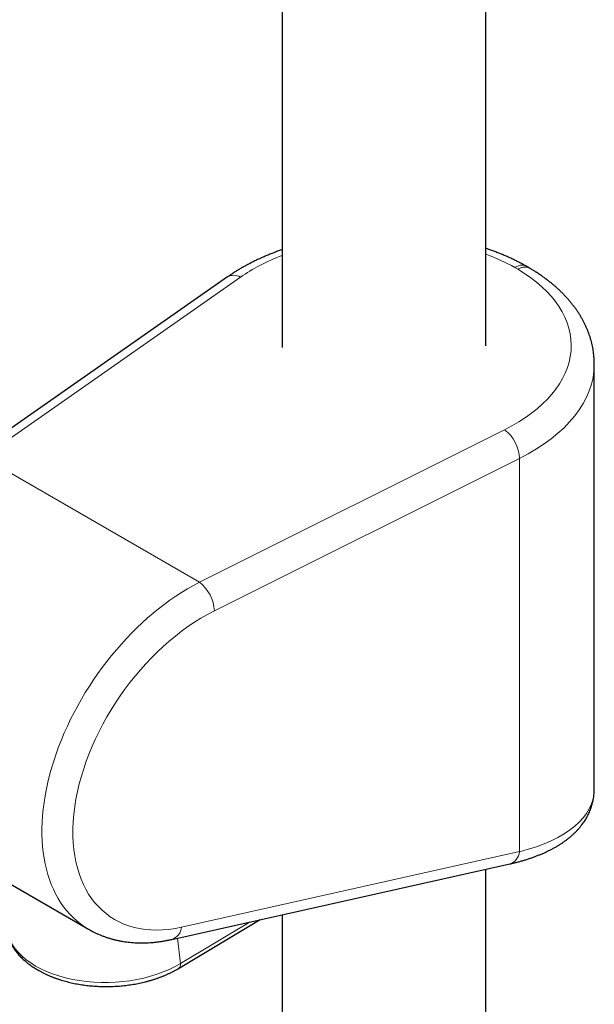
# Model space of a CAD drawing. Header units: millimetres. Extents: x 8 to 976, y 12 to 967.
# Tile 166 of 256: x 836 to 886, y 306 to 392. Entities that reach past the tile are written whole.
import ezdxf

# ---------------------------------------------------------------- set-up
doc = ezdxf.new("R2010")
doc.units = ezdxf.units.MM

msp = doc.modelspace()

# ---------------------------------------------------------------- linework, layer by layer
at = {"color": 7, "linetype": 'Continuous', "lineweight": 30}
for p, q in [((858.944, 597.329), (858.944, 363.067)), ((876.744, 363.189), (876.744, 593.643)), ((880.578, 369.994), (880.29, 370.16)), ((854.169, 369.222), (831.661, 353.481)), ((880.577, 369.993), (880.583, 369.99)), ((886.236, 324.483), (886.236, 361.608)), ((824.468, 322.345), (842.031, 312.206)), ((849.308, 311.32), (878.849, 317.921)), ((876.744, 110.295), (876.744, 317.451)), ((858.944, 313.473), (858.944, 111.347)), ((849.874, 308.777), (857.039, 313.048))]:
    msp.add_line(p, q, dxfattribs=at)
at = {"color": 252, "linetype": 'Continuous', "lineweight": 0}
for p, q in [((879.555, 369.889), (879.28, 370.048)), ((855.298, 369.206), (832.791, 353.465)), ((851.714, 342.541), (878.396, 355.872)), ((832.791, 353.465), (851.714, 342.541)), ((879.703, 353.366), (853.02, 340.035)), ((879.703, 353.366), (879.703, 318.991)), ((850.162, 312.39), (879.703, 318.991)), ((850.069, 309.228), (856.142, 312.847)), ((850.069, 309.228), (849.802, 311.431))]:
    msp.add_line(p, q, dxfattribs=at)
for centre, radius, start, end in [((854.72, 368.258), 1.111, 58.63678, 119.77101), ((876.349, 353.211), 3.357, 2.64533, 52.42464), ((849.667, 339.88), 3.357, 2.64546, 52.42453), ((878.447, 319.118), 1.263, 288.60464, 354.21055), ((848.905, 312.517), 1.263, 288.60312, 354.21066), ((849.581, 309.171), 0.491, 306.58736, 6.60746)]:
    msp.add_arc(centre, radius, start, end, dxfattribs=at)
for centre, major_axis, ratio, start_param, end_param in [((867.828, 363.118), (16.391, 0.171), 0.584112, 2.137447, 2.434771), ((867.828, 363.118), (16.391, 0.171), 0.584112, 0.791196, 0.989527), ((867.828, 363.118), (16.391, 0.171), 0.584112, 5.407035, 7.050611), ((867.844, 361.495), (18.391, 0.171), 0.583374, 5.407711, 6.277784), ((851.88, 327.669), (10.272, 15.198), 0.619116, 0.841079, 3.185464), ((853.169, 326.786), (9.282, 13.457), 0.623924, 0.847345, 3.734358), ((867.844, 326.826), (18.347, -2.916), 0.440963, 5.483088, 6.353151), ((843.748, 312.877), (8.959, 0.27), 0.593625, 3.195384, 5.477572)]:
    msp.add_ellipse(centre, major_axis=major_axis, ratio=ratio, start_param=start_param, end_param=end_param, dxfattribs=at)
at = {"color": 7, "linetype": 'Continuous', "lineweight": 30}
for points, knots in [([(858.944, 371.603), (858.899, 371.588), (858.737, 371.532), (858.462, 371.431), (858.12, 371.301), (857.783, 371.166), (857.449, 371.027), (857.121, 370.882), (856.797, 370.733), (856.478, 370.58), (856.165, 370.422), (855.856, 370.259), (855.553, 370.092), (855.256, 369.921), (854.964, 369.745), (854.678, 369.565), (854.413, 369.391), (854.245, 369.275), (854.169, 369.222)], [0, 0, 0, 0, 0.025372, 0.09081, 0.156289, 0.221806, 0.287364, 0.35296, 0.418593, 0.484261, 0.549962, 0.615694, 0.68145, 0.747229, 0.813022, 0.878824, 0.944625, 1, 1, 1, 1]), ([(880.285, 370.163), (880.276, 370.168), (880.169, 370.229), (879.959, 370.343), (879.653, 370.504), (879.342, 370.66), (879.026, 370.811), (878.704, 370.958), (878.378, 371.1), (878.047, 371.238), (877.711, 371.371), (877.371, 371.499), (877.049, 371.614), (876.838, 371.685), (876.744, 371.717)], [0, 0, 0, 0, 0.00804, 0.099964, 0.191863, 0.283747, 0.375608, 0.467441, 0.559239, 0.650997, 0.742713, 0.834384, 0.926007, 1, 1, 1, 1]), ([(880.284, 370.163), (880.286, 370.162), (880.288, 370.161), (880.29, 370.16), (880.29, 370.16)], [0, 0, 0, 0, 0.725541, 1, 1, 1, 1]), ([(886.235, 361.608), (886.235, 361.664), (886.235, 361.804), (886.225, 362.03), (886.207, 362.284), (886.18, 362.538), (886.145, 362.791), (886.101, 363.043), (886.048, 363.295), (885.988, 363.546), (885.918, 363.796), (885.84, 364.044), (885.754, 364.292), (885.659, 364.539), (885.556, 364.784), (885.445, 365.027), (885.324, 365.269), (885.196, 365.51), (885.059, 365.749), (884.914, 365.985), (884.76, 366.22), (884.598, 366.452), (884.428, 366.683), (884.25, 366.91), (884.063, 367.135), (883.869, 367.358), (883.667, 367.577), (883.457, 367.794), (883.239, 368.007), (883.014, 368.217), (882.781, 368.423), (882.541, 368.626), (882.294, 368.826), (882.04, 369.021), (881.779, 369.213), (881.512, 369.401), (881.238, 369.585), (880.957, 369.764), (880.739, 369.899), (880.612, 369.973), (880.583, 369.99)], [0, 0, 0, 0, 0.0169882, 0.0427526, 0.0685165, 0.0942918, 0.1200907, 0.1459249, 0.171806, 0.1977451, 0.2237527, 0.2498384, 0.2760113, 0.3022794, 0.3286499, 0.3551287, 0.3817207, 0.4084294, 0.4352573, 0.4622054, 0.4892738, 0.5164608, 0.5437639, 0.5711795, 0.5987028, 0.6263283, 0.6540497, 0.6818601, 0.7097523, 0.7377185, 0.7657511, 0.7938425, 0.8219849, 0.8501712, 0.8783944, 0.9066477, 0.9349251, 0.963221, 0.9915301, 1, 1, 1, 1]), ([(878.849, 317.921), (878.905, 317.934), (879.067, 317.971), (879.333, 318.035), (879.645, 318.116), (879.951, 318.201), (880.253, 318.291), (880.55, 318.386), (880.841, 318.485), (881.127, 318.59), (881.407, 318.699), (881.681, 318.812), (881.949, 318.931), (882.211, 319.054), (882.467, 319.183), (882.715, 319.316), (882.956, 319.453), (883.19, 319.595), (883.416, 319.742), (883.634, 319.893), (883.844, 320.048), (884.046, 320.207), (884.238, 320.37), (884.422, 320.537), (884.597, 320.706), (884.763, 320.88), (884.92, 321.056), (885.068, 321.234), (885.206, 321.416), (885.336, 321.6), (885.457, 321.786), (885.569, 321.975), (885.672, 322.166), (885.766, 322.359), (885.852, 322.553), (885.929, 322.749), (885.997, 322.947), (886.056, 323.147), (886.108, 323.348), (886.15, 323.55), (886.184, 323.754), (886.21, 323.959), (886.227, 324.164), (886.236, 324.34), (886.235, 324.447), (886.235, 324.485)], [0, 0, 0, 0, 0.013345, 0.039017, 0.064731, 0.090496, 0.116308, 0.142164, 0.168059, 0.193987, 0.219939, 0.245907, 0.271873, 0.297821, 0.323731, 0.349582, 0.37535, 0.401007, 0.426526, 0.451876, 0.47703, 0.501958, 0.526637, 0.551045, 0.575165, 0.598986, 0.622502, 0.645712, 0.668622, 0.69124, 0.71358, 0.735658, 0.757494, 0.77911, 0.800528, 0.821772, 0.842868, 0.863842, 0.884719, 0.905525, 0.926286, 0.947029, 0.967772, 0.988539, 1, 1, 1, 1]), ([(834.811, 312.324), (834.811, 312.319), (834.818, 312.255), (834.838, 312.132), (834.872, 311.955), (834.915, 311.78), (834.967, 311.606), (835.027, 311.432), (835.095, 311.261), (835.172, 311.09), (835.257, 310.922), (835.351, 310.755), (835.453, 310.59), (835.563, 310.427), (835.681, 310.267), (835.807, 310.109), (835.941, 309.954), (836.084, 309.802), (836.233, 309.653), (836.391, 309.507), (836.556, 309.364), (836.728, 309.226), (836.906, 309.091), (837.092, 308.96), (837.284, 308.833), (837.482, 308.71), (837.686, 308.592), (837.896, 308.478), (838.112, 308.368), (838.332, 308.263), (838.558, 308.163), (838.789, 308.067), (839.024, 307.977), (839.263, 307.891), (839.506, 307.81), (839.754, 307.734), (840.004, 307.662), (840.259, 307.596), (840.516, 307.535), (840.776, 307.479), (841.039, 307.428), (841.305, 307.382), (841.572, 307.341), (841.842, 307.306), (842.113, 307.276), (842.385, 307.25), (842.659, 307.231), (842.934, 307.216), (843.21, 307.206), (843.486, 307.202), (843.763, 307.203), (844.039, 307.209), (844.315, 307.221), (844.591, 307.238), (844.866, 307.26), (845.14, 307.287), (845.412, 307.319), (845.684, 307.357), (845.953, 307.399), (846.221, 307.447), (846.486, 307.5), (846.749, 307.558), (847.01, 307.621), (847.267, 307.689), (847.521, 307.762), (847.772, 307.84), (848.02, 307.923), (848.263, 308.011), (848.503, 308.103), (848.738, 308.2), (848.968, 308.302), (849.194, 308.409), (849.415, 308.52), (849.627, 308.633), (849.779, 308.72), (849.859, 308.768), (849.874, 308.777)], [0, 0, 0, 0, 0.00102, 0.013846, 0.026691, 0.039568, 0.052487, 0.065457, 0.078489, 0.091589, 0.104763, 0.118017, 0.131353, 0.144771, 0.158271, 0.17185, 0.185504, 0.199227, 0.213014, 0.226858, 0.24075, 0.254683, 0.26865, 0.282644, 0.296658, 0.310687, 0.324725, 0.338768, 0.352812, 0.366853, 0.38089, 0.39492, 0.408944, 0.422959, 0.436965, 0.450963, 0.464953, 0.478934, 0.492908, 0.506874, 0.520834, 0.534788, 0.548738, 0.562684, 0.576626, 0.590567, 0.604507, 0.618446, 0.632386, 0.646327, 0.660271, 0.674218, 0.688169, 0.702126, 0.716088, 0.730058, 0.744034, 0.75802, 0.772015, 0.78602, 0.800036, 0.814063, 0.828103, 0.842156, 0.856221, 0.870301, 0.884395, 0.898503, 0.912626, 0.926762, 0.940913, 0.955077, 0.969252, 0.983439, 0.996872, 1, 1, 1, 1]), ([(842.031, 312.207), (842.099, 312.168), (842.244, 312.085), (842.472, 311.967), (842.715, 311.85), (842.961, 311.741), (843.212, 311.64), (843.466, 311.546), (843.725, 311.459), (843.988, 311.38), (844.254, 311.308), (844.524, 311.245), (844.798, 311.189), (845.075, 311.141), (845.355, 311.1), (845.639, 311.068), (845.926, 311.043), (846.216, 311.027), (846.509, 311.018), (846.804, 311.018), (847.103, 311.026), (847.403, 311.041), (847.706, 311.065), (848.011, 311.097), (848.317, 311.137), (848.626, 311.185), (848.931, 311.24), (849.159, 311.287), (849.283, 311.315), (849.308, 311.32)], [0, 0, 0, 0, 0.032531, 0.069706, 0.106923, 0.144194, 0.181531, 0.218947, 0.256451, 0.294054, 0.331764, 0.36959, 0.407537, 0.445612, 0.48382, 0.522162, 0.56064, 0.599256, 0.638008, 0.676895, 0.715912, 0.755057, 0.794323, 0.833704, 0.873196, 0.912789, 0.952475, 0.990284, 1, 1, 1, 1])]:
    msp.add_open_spline(points, degree=3, knots=knots, dxfattribs=at)
at = {"color": 252, "linetype": 'Continuous', "lineweight": 0}
for points, knots in [([(879.28, 370.048), (879.299, 370.059), (879.363, 370.096), (879.472, 370.15), (879.613, 370.204), (879.758, 370.24), (879.904, 370.256), (880.043, 370.248), (880.171, 370.219), (880.247, 370.181), (880.284, 370.163)], [0, 0, 0, 0, 0.051868, 0.173301, 0.294733, 0.436661, 0.579038, 0.720965, 0.862888, 1, 1, 1, 1]), ([(879.555, 369.889), (879.575, 369.9), (879.639, 369.937), (879.75, 369.989), (879.878, 370.037), (879.999, 370.069), (880.111, 370.086), (880.221, 370.091), (880.326, 370.083), (880.424, 370.061), (880.508, 370.032), (880.557, 370.004), (880.577, 369.993)], [0, 0, 0, 0, 0.051483, 0.171459, 0.292548, 0.39683, 0.501114, 0.608423, 0.715736, 0.820015, 0.924297, 1, 1, 1, 1])]:
    msp.add_open_spline(points, degree=3, knots=knots, dxfattribs=at)

doc.saveas('drawing.dxf')
